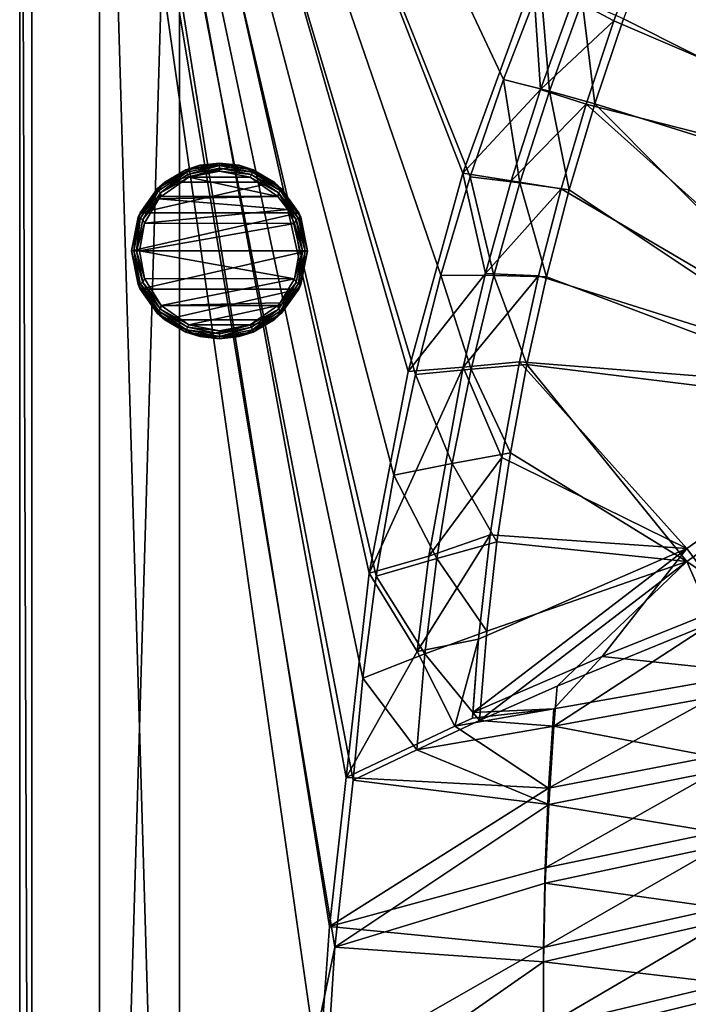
# Model space of a CAD drawing. Header units: metres. Extents: x 0 to 1501, y -1015 to 0.
# Tile 28 of 107: x 0 to 167, y -489 to -242. Entities that reach past the tile are written whole.
import ezdxf

# ---------------------------------------------------------------- set-up
doc = ezdxf.new("R2010")
doc.units = ezdxf.units.M

msp = doc.modelspace()

# ---------------------------------------------------------------- linework, layer by layer
at = {"layer": 'None'}
for points in [[(0, -850), (78.854172, -474.309357), (0, 0)], [(78.854172, -474.309357), (83.495163, -432.516235), (0, 0)], [(0, 0), (83.495163, -432.516235), (85.87072, -406.917908)], [(85.87072, -406.917908), (89.256668, -381.433502), (0, 0)], [(89.256668, -381.433502), (93.647705, -356.102966), (0, 0)], [(0, 0), (93.647705, -356.102966), (99.036972, -330.965851)], [(99.036972, -330.965851), (105.416031, -306.061523), (0, 0)], [(105.416031, -306.061523), (112.77491, -281.428925), (0, 0)], [(0, 0), (112.77491, -281.428925), (121.102089, -257.106567)], [(121.102089, -257.106567), (130.384552, -233.132538), (0, 0)], [(0, 0, -45), (0, -850, -45), (0, 0)], [(0, -850, -45), (0, -850), (0, 0)], [(0, -850, -45), (0, 0, -45), (3, -848.404846, -45)], [(0, 0, -45), (3, -3, -45), (3, -848.404846, -45)], [(81.709419, -431.808838, -3.000002), (77.500778, -469.092346, -3), (3, -3, -3)], [(77.500778, -469.092346, -3), (74.848244, -506.518768, -3), (3, -3, -3)], [(3, -3, -3), (74.848244, -506.518768, -3), (3, -848.404846, -3)], [(128.526688, -232.186569, -3), (110.945442, -280.549652, -3), (3, -3, -3)], [(110.945442, -280.549652, -3), (97.229225, -330.147552, -3), (3, -3, -3)], [(3, -3, -3), (97.229225, -330.147552, -3), (87.463554, -380.671967, -3)], [(87.463554, -380.671967, -3), (81.709419, -431.808838, -3.000002), (3, -3, -3)], [(3, -848.404846, -45), (3, -3, -45), (3, -848.404846, -3)], [(3, -3, -45), (3, -3, -3), (3, -848.404846, -3)], [(165.431885, -199.850052, -63), (175.197647, -179.366959, -63), (338.559021, -263.662933, -63)], [(279.604767, -298.438782, -63), (154.862213, -225.686035, -63), (165.431885, -199.850052, -63)], [(167.701416, -200.049957, -60), (159.037781, -220.808853, -60), (275.17334, -304.257996, -60)], [(279.604767, -298.438782, -63), (165.431885, -199.850052, -63), (338.559021, -263.662933, -63)], [(275.17334, -304.257996, -60), (159.037781, -220.808853, -60), (151.108994, -241.85939, -60)], [(154.862213, -225.686035, -63), (148.725723, -242.349274, -63), (138.527863, -236.900589, -32.405872)], [(148.725723, -242.349274, -63), (154.862213, -225.686035, -63), (279.604767, -298.438782, -63)], [(110.945442, -280.549652, -3), (128.526688, -232.186569, -3), (130.362122, -259.539734, -32.452827)], [(121.102089, -257.106567), (132.561752, -260.003174, -29.940228), (130.384552, -233.132538)], [(130.362122, -259.539734, -32.452827), (128.526688, -232.186569, -3), (138.527863, -236.900589, -32.405872)], [(132.561752, -260.003174, -29.940228), (140.793228, -237.363297, -29.942488), (130.384552, -233.132538)], [(148.725723, -242.349274, -63), (130.362122, -259.539734, -32.452827), (138.527863, -236.900589, -32.405872)], [(132.561752, -260.003174, -29.940228), (143.92485, -263.175537, -60), (140.793228, -237.363297, -29.942488)], [(143.92485, -263.175537, -60), (151.108994, -241.85939, -60), (140.793228, -237.363297, -29.942488)], [(148.725723, -242.349274, -63), (141.759155, -263.234894, -63), (130.362122, -259.539734, -32.452827)], [(141.759155, -263.234894, -63), (148.725723, -242.349274, -63), (279.604767, -298.438782, -63)], [(151.108994, -241.85939, -60), (143.92485, -263.175537, -60), (275.17334, -304.257996, -60)], [(112.77491, -281.428925), (125.184685, -282.936859, -29.937967), (121.102089, -257.106567)], [(125.184685, -282.936859, -29.937967), (132.561752, -260.003174, -29.940228), (121.102089, -257.106567)], [(123.038231, -282.47641, -32.492966), (110.945442, -280.549652, -3), (130.362122, -259.539734, -32.452827)], [(141.759155, -263.234894, -63), (123.038231, -282.47641, -32.492966), (130.362122, -259.539734, -32.452827)], [(125.184685, -282.936859, -29.937967), (137.494247, -284.731018, -60), (132.561752, -260.003174, -29.940228)], [(137.494247, -284.731018, -60), (143.92485, -263.175537, -60), (132.561752, -260.003174, -29.940228)], [(123.038231, -282.47641, -32.492966), (141.759155, -263.234894, -63), (135.486435, -284.435516, -63)], [(135.486435, -284.435516, -63), (141.759155, -263.234894, -63), (222.356293, -335.432922, -63)], [(143.92485, -263.175537, -60), (137.494247, -284.731018, -60), (220.356644, -339.936798, -60)], [(141.759155, -263.234894, -63), (279.604767, -298.438782, -63), (222.356293, -335.432922, -63)], [(143.92485, -263.175537, -60), (220.356644, -339.936798, -60), (275.17334, -304.257996, -60)], [(97.229225, -330.147552, -3), (110.945442, -280.549652, -3), (116.570747, -305.671051, -32.528942)], [(110.945442, -280.549652, -3), (123.038231, -282.47641, -32.492966), (116.570747, -305.671051, -32.528942)], [(105.416031, -306.061523), (118.672501, -306.132019, -29.935707), (112.77491, -281.428925)], [(118.672501, -306.132019, -29.935707), (125.184685, -282.936859, -29.937967), (112.77491, -281.428925)], [(116.570747, -305.671051, -32.528942), (123.038231, -282.47641, -32.492966), (135.486435, -284.435516, -63)], [(118.672501, -306.132019, -29.935707), (131.825104, -306.499146, -60), (125.184685, -282.936859, -29.937967)], [(131.825104, -306.499146, -60), (137.494247, -284.731018, -60), (125.184685, -282.936859, -29.937967)], [(116.570747, -305.671051, -32.528942), (135.486435, -284.435516, -63), (129.860764, -306.192841, -63)], [(222.356293, -335.432922, -63), (129.860764, -306.192841, -63), (135.486435, -284.435516, -63)], [(137.494247, -284.731018, -60), (131.825104, -306.499146, -60), (220.356644, -339.936798, -60)], [(97.229225, -330.147552, -3), (116.570747, -305.671051, -32.528942), (110.974213, -329.084076, -32.563416)], [(99.036972, -330.965851), (113.034462, -329.555908, -29.933447), (105.416031, -306.061523)], [(113.034462, -329.555908, -29.933447), (118.672501, -306.132019, -29.935707), (105.416031, -306.061523)], [(110.974213, -329.084076, -32.563416), (116.570747, -305.671051, -32.528942), (129.860764, -306.192841, -63)], [(129.860764, -306.192841, -63), (125.06797, -327.791504, -63), (110.974213, -329.084076, -32.563416)], [(113.034462, -329.555908, -29.933447), (126.924431, -328.453033, -60), (118.672501, -306.132019, -29.935707)], [(126.924431, -328.453033, -60), (131.825104, -306.499146, -60), (118.672501, -306.132019, -29.935707)], [(125.06797, -327.791504, -63), (129.860764, -306.192841, -63), (222.356293, -335.432922, -63)], [(220.356644, -339.936798, -60), (131.825104, -306.499146, -60), (126.924431, -328.453033, -60)], [(110.974213, -329.084076, -32.563416), (125.06797, -327.791504, -63), (120.659691, -351.709167, -63)], [(166.934067, -374.521973, -63), (120.659691, -351.709167, -63), (125.06797, -327.791504, -63)], [(166.934067, -374.521973, -63), (125.06797, -327.791504, -63), (222.356293, -335.432922, -63)], [(87.463554, -380.671967, -3), (110.974213, -329.084076, -32.563416), (102.433327, -376.429291, -32.632584)], [(87.463554, -380.671967, -3), (97.229225, -330.147552, -3), (110.974213, -329.084076, -32.563416)], [(108.278587, -353.175537, -29.931187), (113.034462, -329.555908, -29.933447), (99.036972, -330.965851)], [(102.433327, -376.429291, -32.632584), (110.974213, -329.084076, -32.563416), (120.659691, -351.709167, -63)], [(108.278587, -353.175537, -29.931187), (122.798294, -350.565613, -60), (113.034462, -329.555908, -29.933447)], [(122.798294, -350.565613, -60), (126.924431, -328.453033, -60), (113.034462, -329.555908, -29.933447)], [(126.924431, -328.453033, -60), (122.798294, -350.565613, -60), (166.976074, -377.730469, -60)], [(220.356644, -339.936798, -60), (126.924431, -328.453033, -60), (166.976074, -377.730469, -60)], [(93.647705, -356.102966), (108.278587, -353.175537, -29.931187), (99.036972, -330.965851)], [(222.356293, -335.432922, -63), (177.531204, -388.791321, -189.467285), (166.934067, -374.521973, -63)], [(220.356644, -339.936798, -60), (166.976074, -377.730469, -60), (183.625763, -389.063843, -195.113922)], [(120.659691, -351.709167, -63), (117.771904, -371.058319, -63), (102.433327, -376.429291, -32.632584)], [(119.451775, -372.809509, -60), (122.798294, -350.565613, -60), (108.278587, -353.175537, -29.931187)], [(117.771904, -371.058319, -63), (120.659691, -351.709167, -63), (166.934067, -374.521973, -63)], [(166.976074, -377.730469, -60), (122.798294, -350.565613, -60), (119.451775, -372.809509, -60)], [(104.411636, -376.95755, -29.928926), (108.278587, -353.175537, -29.931187), (93.647705, -356.102966)], [(104.411636, -376.95755, -29.928926), (119.451775, -372.809509, -60), (108.278587, -353.175537, -29.931187)], [(89.256668, -381.433502), (104.411636, -376.95755, -29.928926), (93.647705, -356.102966)], [(117.771904, -371.058319, -63), (99.493027, -400.309662, -32.664886), (102.433327, -376.429291, -32.632584)], [(117.771904, -371.058319, -63), (114.823425, -397.14917, -63), (99.493027, -400.309662, -32.664886)], [(114.823425, -397.14917, -63), (117.771904, -371.058319, -63), (166.934067, -374.521973, -63)], [(116.889015, -395.157288, -60), (119.451775, -372.809509, -60), (104.411636, -376.95755, -29.928926)], [(166.934067, -374.521973, -63), (145.739197, -401.517609, -125.966949), (113.450279, -415.57193, -63)], [(114.823425, -397.14917, -63), (166.934067, -374.521973, -63), (113.450279, -415.57193, -63)], [(119.451775, -372.809509, -60), (116.889015, -395.157288, -60), (166.976074, -377.730469, -60)], [(177.531204, -388.791321, -189.467285), (145.739197, -401.517609, -125.966949), (166.934067, -374.521973, -63)], [(99.493027, -400.309662, -32.664886), (87.463554, -380.671967, -3), (102.433327, -376.429291, -32.632584)], [(101.43911, -400.868408, -29.926666), (104.411636, -376.95755, -29.928926), (89.256668, -381.433502)], [(101.43911, -400.868408, -29.926666), (116.889015, -395.157288, -60), (104.411636, -376.95755, -29.928926)], [(116.889015, -395.157288, -60), (115.113182, -417.581299, -60), (166.976074, -377.730469, -60)], [(115.113182, -417.581299, -60), (134.542404, -408.972321, -97.622124), (166.976074, -377.730469, -60)], [(134.542404, -408.972321, -97.622124), (173.63031, -392.910675, -174.984665), (166.976074, -377.730469, -60)], [(166.976074, -377.730469, -60), (173.63031, -392.910675, -174.984665), (183.625763, -389.063843, -195.113922)], [(81.709419, -431.808838, -3.000002), (87.463554, -380.671967, -3), (99.493027, -400.309662, -32.664886)], [(85.87072, -406.917908), (101.43911, -400.868408, -29.926666), (89.256668, -381.433502)], [(145.739197, -401.517609, -125.966949), (177.531204, -388.791321, -189.467285), (184.667999, -405.604034, -204.470428)], [(183.267136, -409.862152, -195.101532), (173.63031, -392.910675, -174.984665), (133.69162, -418.930054, -97.550766)], [(173.63031, -392.910675, -174.984665), (134.542404, -408.972321, -97.622124), (133.69162, -418.930054, -97.550766)], [(115.113182, -417.581299, -60), (116.889015, -395.157288, -60), (101.43911, -400.868408, -29.926666)], [(114.823425, -397.14917, -63), (108.933968, -418.947845, -54.614738), (99.493027, -400.309662, -32.664886)], [(114.823425, -397.14917, -63), (113.301247, -416.965302, -63), (108.933968, -418.947845, -54.614738)], [(113.301247, -416.965302, -63), (114.823425, -397.14917, -63), (113.450279, -415.57193, -63)], [(108.933968, -418.947845, -54.614738), (81.709419, -431.808838, -3.000002), (99.493027, -400.309662, -32.664886)], [(99.365242, -424.87442, -29.924414), (101.43911, -400.868408, -29.926666), (85.87072, -406.917908)], [(99.365242, -424.87442, -29.924414), (115.113182, -417.581299, -60), (101.43911, -400.868408, -29.926666)], [(113.450279, -415.57193, -63), (145.739197, -401.517609, -125.966949), (133.662781, -414.585297, -103.55188)], [(133.662781, -414.585297, -103.55188), (145.739197, -401.517609, -125.966949), (184.667999, -405.604034, -204.470428)], [(132.365555, -434.496246, -103.586868), (184.667999, -405.604034, -204.470428), (184.817444, -424.427734, -204.504745)], [(133.662781, -414.585297, -103.55188), (184.667999, -405.604034, -204.470428), (132.365555, -434.496246, -103.586868)], [(83.495163, -432.516235), (99.365242, -424.87442, -29.924414), (85.87072, -406.917908)], [(133.69162, -418.930054, -97.550766), (134.542404, -408.972321, -97.622124), (115.113182, -417.581299, -60)], [(133.69162, -418.930054, -97.550766), (183.351028, -428.486359, -195.101532), (183.267136, -409.862152, -195.101532)], [(132.365555, -434.496246, -103.586868), (108.933968, -418.947845, -54.614738), (133.662781, -414.585297, -103.55188)], [(108.933968, -418.947845, -54.614738), (113.301247, -416.965302, -63), (133.662781, -414.585297, -103.55188)], [(113.301247, -416.965302, -63), (113.450279, -415.57193, -63), (133.662781, -414.585297, -103.55188)], [(81.709419, -431.808838, -3.000002), (108.933968, -418.947845, -54.614738), (132.365555, -434.496246, -103.586868)], [(115.113182, -417.581299, -60), (99.365242, -424.87442, -29.924414), (133.69162, -418.930054, -97.550766)], [(99.365242, -424.87442, -29.924414), (132.407089, -438.590668, -97.550766), (133.69162, -418.930054, -97.550766)], [(133.69162, -418.930054, -97.550766), (132.407089, -438.590668, -97.550766), (183.351028, -428.486359, -195.101532)], [(99.365242, -424.87442, -29.924414), (83.495163, -432.516235), (132.407089, -438.590668, -97.550766)], [(131.502411, -454.433105, -103.620628), (132.365555, -434.496246, -103.586868), (184.817444, -424.427734, -204.504745)], [(184.817444, -424.427734, -204.504745), (185.345932, -443.252197, -204.53775), (131.502411, -454.433105, -103.620628)], [(183.351028, -428.486359, -195.101532), (132.407089, -438.590668, -97.550766), (183.811142, -447.114868, -195.101532)], [(77.500778, -469.092346, -3), (81.709419, -431.808838, -3.000002), (132.365555, -434.496246, -103.586868)], [(83.495163, -432.516235), (78.854172, -474.309357), (132.407089, -438.590668, -97.550766)], [(77.500778, -469.092346, -3), (132.365555, -434.496246, -103.586868), (131.502411, -454.433105, -103.620628)], [(132.407089, -438.590668, -97.550766), (78.854172, -474.309357), (131.551788, -458.280548, -97.550766)], [(183.811142, -447.114868, -195.101532), (132.407089, -438.590668, -97.550766), (131.551788, -458.280548, -97.550766)], [(185.345932, -443.252197, -204.53775), (131.067444, -474.392334, -103.653313), (131.502411, -454.433105, -103.620628)], [(131.067444, -474.392334, -103.653313), (185.345932, -443.252197, -204.53775), (186.249039, -462.070923, -204.56955)], [(184.647034, -465.740631, -195.101532), (183.811142, -447.114868, -195.101532), (131.551788, -458.280548, -97.550766)], [(131.067444, -474.392334, -103.653313), (77.500778, -469.092346, -3), (131.502411, -454.433105, -103.620628)], [(131.551788, -458.280548, -97.550766), (78.854172, -474.309357), (131.125824, -477.993103, -97.550766)], [(131.551788, -458.280548, -97.550766), (131.125824, -477.993103, -97.550766), (184.647034, -465.740631, -195.101532)], [(131.070282, -494.363617, -103.684708), (131.067444, -474.392334, -103.653313), (186.249039, -462.070923, -204.56955)], [(131.070282, -494.363617, -103.684708), (186.249039, -462.070923, -204.56955), (187.532166, -480.87381, -204.600037)], [(131.125824, -477.993103, -97.550766), (185.858185, -484.356689, -195.101532), (184.647034, -465.740631, -195.101532)], [(74.848244, -506.518768, -3), (77.500778, -469.092346, -3), (131.067444, -474.392334, -103.653313)], [(76.175674, -516.292725), (78.854172, -474.309357), (0, -850)], [(131.070282, -494.363617, -103.684708), (74.848244, -506.518768, -3), (131.067444, -474.392334, -103.653313)], [(78.854172, -474.309357), (76.175674, -516.292725), (131.125824, -477.993103, -97.550766)], [(131.125824, -477.993103, -97.550766), (76.175674, -516.292725), (131.129364, -497.721985, -97.550766)], [(185.858185, -484.356689, -195.101532), (131.125824, -477.993103, -97.550766), (131.129364, -497.721985, -97.550766)], [(131.524384, -514.3349, -103.714508), (131.070282, -494.363617, -103.684708), (187.532166, -480.87381, -204.600037)], [(131.524384, -514.3349, -103.714508), (187.532166, -480.87381, -204.600037), (189.203171, -499.649902, -204.629059)], [(187.443985, -502.956177, -195.101532), (185.858185, -484.356689, -195.101532), (131.129364, -497.721985, -97.550766)]]:
    msp.add_3dface(points, dxfattribs=at)
at = {"layer": 'None0'}
for points in [[(40.000202, -80.000092, -410), (20.000202, -80.000092, -410), (40.000202, -758.689636, -410)], [(20.000202, -80.000092, -410), (20.000202, -758.689636, -410), (40.000202, -758.689636, -410)], [(20.000202, -80.000092, -430), (20.000202, -758.689636, -430), (20.000202, -80.000092, -410)], [(20.000202, -758.689636, -430), (20.000202, -758.689636, -410), (20.000202, -80.000092, -410)], [(40.000202, -758.689636, -430), (20.000202, -758.689636, -430), (40.000202, -80.000092, -430)], [(20.000202, -758.689636, -430), (20.000202, -80.000092, -430), (40.000202, -80.000092, -430)], [(40.000202, -758.689636, -410), (40.000202, -758.689636, -430), (40.000202, -80.000092, -410)], [(40.000202, -758.689636, -430), (40.000202, -80.000092, -430), (40.000202, -80.000092, -410)]]:
    msp.add_3dface(points, dxfattribs=at)
at = {"layer": 'None012312'}
for points in [[(50, -278.585785, 4.414214), (50, -278, 3), (41.580963, -279.674652, 3)], [(50, -278, 3), (45.104538, -278.551575), (41.580963, -279.674652, 3)], [(54.895462, -278.551575), (45.104538, -278.551575), (50, -278, 3)], [(58.419037, -279.674652, 3), (50, -278, 3), (50, -278.585785, 4.414214)], [(58.419037, -279.674652, 3), (54.895462, -278.551575), (50, -278, 3)], [(41.580963, -279.674652, 3), (34.443649, -284.443665, 3), (41.72578, -280.296173, 4.414214)], [(41.580963, -279.674652, 3), (36.283226, -282.799713), (34.443649, -284.443665, 3)], [(41.72578, -280.296173, 4.414214), (34.443649, -284.443665, 3), (34.742775, -284.972534, 4.414214)], [(35.205067, -285.427856, 4.847759), (41.72578, -280.296173, 4.414214), (34.742775, -284.972534, 4.414214)], [(35.205067, -285.427856, 4.847759), (41.97649, -280.893188, 4.847759), (41.72578, -280.296173, 4.414214)], [(35.205067, -285.427856, 4.847759), (42.346008, -281.522552, 5), (41.97649, -280.893188, 4.847759)], [(45.104538, -278.551575), (36.283226, -282.799713), (41.580963, -279.674652, 3)], [(63.716774, -282.799713), (36.283226, -282.799713), (54.895462, -278.551575)], [(36.283226, -282.799713), (45.104538, -278.551575), (54.895462, -278.551575)], [(50, -278.585785, 4.414214), (41.580963, -279.674652, 3), (41.72578, -280.296173, 4.414214)], [(41.97649, -280.893188, 4.847759), (50, -278.585785, 4.414214), (41.72578, -280.296173, 4.414214)], [(41.97649, -280.893188, 4.847759), (50, -279.234619, 4.847759), (50, -278.585785, 4.414214)], [(42.346008, -281.522552, 5), (50, -279.234619, 4.847759), (41.97649, -280.893188, 4.847759)], [(42.346008, -281.522552, 5), (50, -280, 5), (50, -279.234619, 4.847759)], [(57.653992, -281.522552, 5), (50, -280, 5), (42.346008, -281.522552, 5)], [(58.27422, -280.296173, 4.414214), (58.419037, -279.674652, 3), (50, -278.585785, 4.414214)], [(50, -279.234619, 4.847759), (58.27422, -280.296173, 4.414214), (50, -278.585785, 4.414214)], [(50, -280, 5), (58.02351, -280.893188, 4.847759), (50, -279.234619, 4.847759)], [(50, -279.234619, 4.847759), (58.02351, -280.893188, 4.847759), (58.27422, -280.296173, 4.414214)], [(50, -280, 5), (57.653992, -281.522552, 5), (58.02351, -280.893188, 4.847759)], [(63.716774, -282.799713), (54.895462, -278.551575), (58.419037, -279.674652, 3)], [(57.653992, -281.522552, 5), (64.79493, -285.427856, 4.847759), (58.02351, -280.893188, 4.847759)], [(58.02351, -280.893188, 4.847759), (65.257225, -284.972534, 4.414214), (58.27422, -280.296173, 4.414214)], [(58.02351, -280.893188, 4.847759), (64.79493, -285.427856, 4.847759), (65.257225, -284.972534, 4.414214)], [(65.556351, -284.443665, 3), (58.419037, -279.674652, 3), (58.27422, -280.296173, 4.414214)], [(65.257225, -284.972534, 4.414214), (65.556351, -284.443665, 3), (58.27422, -280.296173, 4.414214)], [(65.556351, -284.443665, 3), (63.716774, -282.799713), (58.419037, -279.674652, 3)], [(36.283226, -282.799713), (30.178684, -290.454559), (34.443649, -284.443665, 3)], [(69.821312, -290.454559), (30.178684, -290.454559), (63.716774, -282.799713)], [(30.178684, -290.454559), (36.283226, -282.799713), (63.716774, -282.799713)], [(35.371628, -286.36142, 5), (42.346008, -281.522552, 5), (35.205067, -285.427856, 4.847759)], [(64.628372, -286.36142, 5), (42.346008, -281.522552, 5), (35.371628, -286.36142, 5)], [(64.628372, -286.36142, 5), (57.653992, -281.522552, 5), (42.346008, -281.522552, 5)], [(57.653992, -281.522552, 5), (64.628372, -286.36142, 5), (64.79493, -285.427856, 4.847759)], [(69.821312, -290.454559), (63.716774, -282.799713), (65.556351, -284.443665, 3)], [(34.443649, -284.443665, 3), (29.67465, -291.580963, 3), (34.742775, -284.972534, 4.414214)], [(34.443649, -284.443665, 3), (30.178684, -290.454559), (29.67465, -291.580963, 3)], [(34.742775, -284.972534, 4.414214), (29.67465, -291.580963, 3), (30.185238, -291.879944, 4.414214)], [(30.785622, -292.126007, 4.847759), (34.742775, -284.972534, 4.414214), (30.185238, -291.879944, 4.414214)], [(30.785622, -292.126007, 4.847759), (35.205067, -285.427856, 4.847759), (34.742775, -284.972534, 4.414214)], [(34.810516, -286.989258, 5), (35.205067, -285.427856, 4.847759), (30.785622, -292.126007, 4.847759)], [(34.810516, -286.989258, 5), (35.371628, -286.36142, 5), (35.205067, -285.427856, 4.847759)], [(64.628372, -286.36142, 5), (67.072113, -289.581604, 5), (64.79493, -285.427856, 4.847759)], [(64.79493, -285.427856, 4.847759), (69.814758, -291.879944, 4.414214), (65.257225, -284.972534, 4.414214)], [(64.79493, -285.427856, 4.847759), (67.072113, -289.581604, 5), (69.214378, -292.126007, 4.847759)], [(69.214378, -292.126007, 4.847759), (69.814758, -291.879944, 4.414214), (64.79493, -285.427856, 4.847759)], [(70.325348, -291.580963, 3), (65.556351, -284.443665, 3), (65.257225, -284.972534, 4.414214)], [(69.814758, -291.879944, 4.414214), (70.325348, -291.580963, 3), (65.257225, -284.972534, 4.414214)], [(70.325348, -291.580963, 3), (69.821312, -290.454559), (65.556351, -284.443665, 3)], [(31.24114, -293.064209, 5), (34.810516, -286.989258, 5), (30.785622, -292.126007, 4.847759)], [(31.24114, -293.064209, 5), (67.072113, -289.581604, 5), (34.810516, -286.989258, 5)], [(67.072113, -289.581604, 5), (64.628372, -286.36142, 5), (34.810516, -286.989258, 5)], [(34.810516, -286.989258, 5), (64.628372, -286.36142, 5), (35.371628, -286.36142, 5)], [(30.178684, -290.454559), (28, -300), (29.67465, -291.580963, 3)], [(72, -300), (28, -300), (69.821312, -290.454559)], [(28, -300), (30.178684, -290.454559), (69.821312, -290.454559)], [(68.785507, -293.136688, 5), (67.072113, -289.581604, 5), (31.24114, -293.064209, 5)], [(67.072113, -289.581604, 5), (68.785507, -293.136688, 5), (69.214378, -292.126007, 4.847759)], [(72, -300), (69.821312, -290.454559), (70.325348, -291.580963, 3)], [(29.67465, -291.580963, 3), (28, -300, 3), (28.585787, -300, 4.414214)], [(29.67465, -291.580963, 3), (28, -300), (28, -300, 3)], [(29.67465, -291.580963, 3), (28.585787, -300, 4.414214), (30.185238, -291.879944, 4.414214)], [(30.185238, -291.879944, 4.414214), (28.585787, -300, 4.414214), (29.234632, -300, 4.847759)], [(29.234632, -300, 4.847759), (30.785622, -292.126007, 4.847759), (30.185238, -291.879944, 4.414214)], [(31.24114, -293.064209, 5), (30.785622, -292.126007, 4.847759), (29.234632, -300, 4.847759)], [(30, -300, 5), (31.24114, -293.064209, 5), (29.234632, -300, 4.847759)], [(30, -300, 5), (68.785507, -293.136688, 5), (31.24114, -293.064209, 5)], [(70, -300, 5), (68.785507, -293.136688, 5), (30, -300, 5)], [(69.214378, -292.126007, 4.847759), (68.785507, -293.136688, 5), (70.765366, -300, 4.847759)], [(68.785507, -293.136688, 5), (70, -300, 5), (70.765366, -300, 4.847759)], [(71.414215, -300, 4.414214), (69.814758, -291.879944, 4.414214), (69.214378, -292.126007, 4.847759)], [(70.765366, -300, 4.847759), (71.414215, -300, 4.414214), (69.214378, -292.126007, 4.847759)], [(72, -300, 3), (70.325348, -291.580963, 3), (69.814758, -291.879944, 4.414214)], [(71.414215, -300, 4.414214), (72, -300, 3), (69.814758, -291.879944, 4.414214)], [(72, -300, 3), (72, -300), (70.325348, -291.580963, 3)], [(29.67465, -308.419037, 3), (28, -300), (30.178684, -309.545441)], [(29.67465, -308.419037, 3), (28, -300, 3), (28, -300)], [(30.178684, -309.545441), (28, -300), (72, -300)], [(28.585787, -300, 4.414214), (28, -300, 3), (30.185238, -308.120056, 4.414214)], [(28, -300, 3), (29.67465, -308.419037, 3), (30.185238, -308.120056, 4.414214)], [(29.234632, -300, 4.847759), (28.585787, -300, 4.414214), (30.785622, -307.873993, 4.847759)], [(28.585787, -300, 4.414214), (30.185238, -308.120056, 4.414214), (30.785622, -307.873993, 4.847759)], [(30.785622, -307.873993, 4.847759), (31.214497, -306.863312, 5), (29.234632, -300, 4.847759)], [(31.214497, -306.863312, 5), (30, -300, 5), (29.234632, -300, 4.847759)], [(68.758858, -306.935791, 5), (70, -300, 5), (30, -300, 5)], [(30, -300, 5), (31.214497, -306.863312, 5), (68.758858, -306.935791, 5)], [(69.821312, -309.545441), (30.178684, -309.545441), (72, -300)], [(70, -300, 5), (68.758858, -306.935791, 5), (70.765366, -300, 4.847759)], [(68.758858, -306.935791, 5), (69.214378, -307.873993, 4.847759), (70.765366, -300, 4.847759)], [(70.765366, -300, 4.847759), (69.214378, -307.873993, 4.847759), (69.814758, -308.120056, 4.414214)], [(71.414215, -300, 4.414214), (69.814758, -308.120056, 4.414214), (70.325348, -308.419037, 3)], [(71.414215, -300, 4.414214), (70.765366, -300, 4.847759), (69.814758, -308.120056, 4.414214)], [(70.325348, -308.419037, 3), (69.821312, -309.545441), (72, -300)], [(72, -300, 3), (70.325348, -308.419037, 3), (72, -300)], [(72, -300, 3), (71.414215, -300, 4.414214), (70.325348, -308.419037, 3)], [(30.785622, -307.873993, 4.847759), (30.185238, -308.120056, 4.414214), (35.205067, -314.572144, 4.847759)], [(35.371628, -313.63858, 5), (31.214497, -306.863312, 5), (30.785622, -307.873993, 4.847759)], [(35.205067, -314.572144, 4.847759), (35.371628, -313.63858, 5), (30.785622, -307.873993, 4.847759)], [(31.214497, -306.863312, 5), (35.371628, -313.63858, 5), (68.758858, -306.935791, 5)], [(68.758858, -306.935791, 5), (35.371628, -313.63858, 5), (65.189484, -313.010742, 5)], [(65.257225, -315.027466, 4.414214), (69.214378, -307.873993, 4.847759), (64.79493, -314.572144, 4.847759)], [(69.214378, -307.873993, 4.847759), (65.189484, -313.010742, 5), (64.79493, -314.572144, 4.847759)], [(68.758858, -306.935791, 5), (65.189484, -313.010742, 5), (69.214378, -307.873993, 4.847759)], [(69.814758, -308.120056, 4.414214), (69.214378, -307.873993, 4.847759), (65.257225, -315.027466, 4.414214)], [(30.185238, -308.120056, 4.414214), (29.67465, -308.419037, 3), (34.742775, -315.027466, 4.414214)], [(34.443649, -315.556335, 3), (29.67465, -308.419037, 3), (30.178684, -309.545441)], [(29.67465, -308.419037, 3), (34.443649, -315.556335, 3), (34.742775, -315.027466, 4.414214)], [(34.443649, -315.556335, 3), (30.178684, -309.545441), (36.283226, -317.200287)], [(36.283226, -317.200287), (30.178684, -309.545441), (69.821312, -309.545441)], [(30.185238, -308.120056, 4.414214), (34.742775, -315.027466, 4.414214), (35.205067, -314.572144, 4.847759)], [(63.716774, -317.200287), (36.283226, -317.200287), (69.821312, -309.545441)], [(65.556351, -315.556335, 3), (63.716774, -317.200287), (69.821312, -309.545441)], [(70.325348, -308.419037, 3), (69.814758, -308.120056, 4.414214), (65.257225, -315.027466, 4.414214)], [(65.556351, -315.556335, 3), (70.325348, -308.419037, 3), (65.257225, -315.027466, 4.414214)], [(70.325348, -308.419037, 3), (65.556351, -315.556335, 3), (69.821312, -309.545441)], [(35.371628, -313.63858, 5), (64.628372, -313.63858, 5), (65.189484, -313.010742, 5)], [(64.79493, -314.572144, 4.847759), (65.189484, -313.010742, 5), (64.628372, -313.63858, 5)], [(34.742775, -315.027466, 4.414214), (34.443649, -315.556335, 3), (41.72578, -319.703827, 4.414214)], [(35.205067, -314.572144, 4.847759), (34.742775, -315.027466, 4.414214), (41.97649, -319.106812, 4.847759)], [(34.742775, -315.027466, 4.414214), (41.72578, -319.703827, 4.414214), (41.97649, -319.106812, 4.847759)], [(42.346008, -318.477448, 5), (35.371628, -313.63858, 5), (35.205067, -314.572144, 4.847759)], [(41.97649, -319.106812, 4.847759), (42.346008, -318.477448, 5), (35.205067, -314.572144, 4.847759)], [(35.371628, -313.63858, 5), (42.346008, -318.477448, 5), (64.628372, -313.63858, 5)], [(42.346008, -318.477448, 5), (57.653992, -318.477448, 5), (64.628372, -313.63858, 5)], [(64.628372, -313.63858, 5), (57.653992, -318.477448, 5), (64.79493, -314.572144, 4.847759)], [(57.653992, -318.477448, 5), (58.02351, -319.106812, 4.847759), (64.79493, -314.572144, 4.847759)], [(64.79493, -314.572144, 4.847759), (58.02351, -319.106812, 4.847759), (58.27422, -319.703827, 4.414214)], [(58.27422, -319.703827, 4.414214), (65.257225, -315.027466, 4.414214), (64.79493, -314.572144, 4.847759)], [(65.556351, -315.556335, 3), (65.257225, -315.027466, 4.414214), (58.27422, -319.703827, 4.414214)], [(41.580963, -320.325348, 3), (34.443649, -315.556335, 3), (36.283226, -317.200287)], [(34.443649, -315.556335, 3), (41.580963, -320.325348, 3), (41.72578, -319.703827, 4.414214)], [(41.580963, -320.325348, 3), (36.283226, -317.200287), (45.104538, -321.448425)], [(45.104538, -321.448425), (36.283226, -317.200287), (63.716774, -317.200287)], [(54.895462, -321.448425), (45.104538, -321.448425), (63.716774, -317.200287)], [(58.419037, -320.325348, 3), (54.895462, -321.448425), (63.716774, -317.200287)], [(58.419037, -320.325348, 3), (65.556351, -315.556335, 3), (58.27422, -319.703827, 4.414214)], [(65.556351, -315.556335, 3), (58.419037, -320.325348, 3), (63.716774, -317.200287)], [(41.72578, -319.703827, 4.414214), (41.580963, -320.325348, 3), (50, -321.414215, 4.414214)], [(50, -322, 3), (41.580963, -320.325348, 3), (45.104538, -321.448425)], [(41.580963, -320.325348, 3), (50, -322, 3), (50, -321.414215, 4.414214)], [(41.97649, -319.106812, 4.847759), (41.72578, -319.703827, 4.414214), (50, -320.765381, 4.847759)], [(41.72578, -319.703827, 4.414214), (50, -321.414215, 4.414214), (50, -320.765381, 4.847759)], [(50, -320, 5), (42.346008, -318.477448, 5), (41.97649, -319.106812, 4.847759)], [(50, -320.765381, 4.847759), (50, -320, 5), (41.97649, -319.106812, 4.847759)], [(42.346008, -318.477448, 5), (50, -320, 5), (57.653992, -318.477448, 5)], [(58.02351, -319.106812, 4.847759), (57.653992, -318.477448, 5), (50, -320.765381, 4.847759)], [(57.653992, -318.477448, 5), (50, -320, 5), (50, -320.765381, 4.847759)], [(58.02351, -319.106812, 4.847759), (50, -321.414215, 4.414214), (58.27422, -319.703827, 4.414214)], [(50, -320.765381, 4.847759), (50, -321.414215, 4.414214), (58.02351, -319.106812, 4.847759)], [(58.27422, -319.703827, 4.414214), (50, -321.414215, 4.414214), (58.419037, -320.325348, 3)], [(58.419037, -320.325348, 3), (50, -322, 3), (54.895462, -321.448425)], [(50, -321.414215, 4.414214), (50, -322, 3), (58.419037, -320.325348, 3)], [(50, -322, 3), (45.104538, -321.448425), (54.895462, -321.448425)]]:
    msp.add_3dface(points, dxfattribs=at)

doc.saveas('drawing.dxf')
